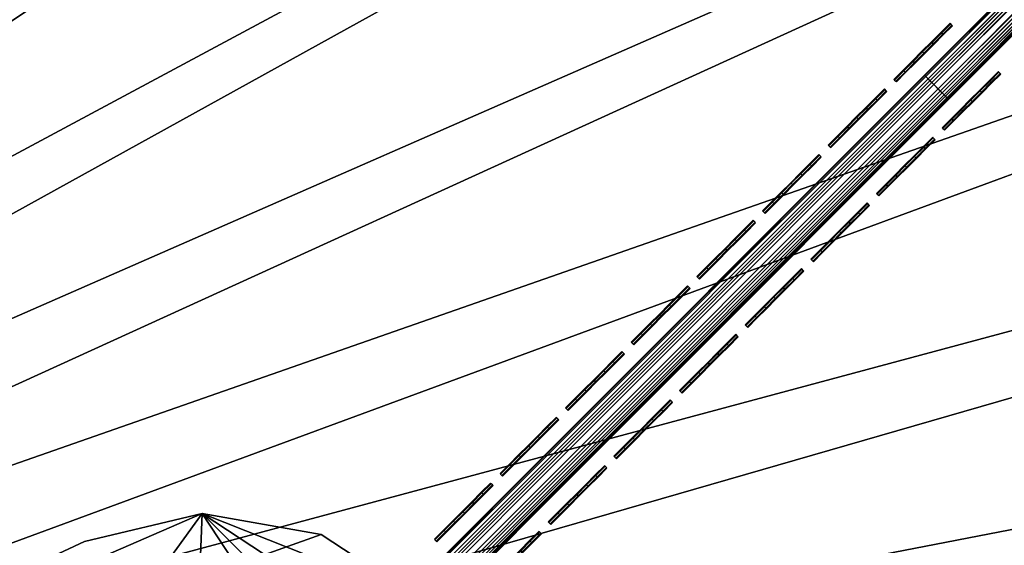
# Model space of a CAD drawing. Header units: inches. Extents: x 0 to 63.6, y -63.6 to 0.
# Tile 119 of 164: x 28.4 to 31.2, y -33.9 to -32.4. Entities that reach past the tile are written whole.
import ezdxf

# ---------------------------------------------------------------- set-up
doc = ezdxf.new("R2010")
doc.units = ezdxf.units.IN
doc.header["$LTSCALE"] = 0.03937
doc.header["$MEASUREMENT"] = 0
for name, color, linetype in [('A-FURN-3-ST', 151, 'Continuous'), ('A-FURN-3-ST-LGHW', 32, 'Continuous'), ('A-FURN-3-ST-SEAM', 250, 'Continuous'), ('A-FURN-3-STITCH', 15, 'Continuous')]:
    doc.layers.add(name, color=color, linetype=linetype)

msp = doc.modelspace()

# ---------------------------------------------------------------- meshes
at = {"layer": 'A-FURN-3-ST'}
mesh = msp.add_polyface(dxfattribs=at)
corners = [(26.0828, -6.7997, 18), (26.2013, -6.541, 17.9626), (24.048, -5.9093, 18), (24.1571, -5.6465, 17.9626), (21.9827, -5.0918, 18), (22.0825, -4.8253, 17.9626), (19.8898, -4.3481, 18), (26.5247, -5.8336, 17.1854), (25.9911, -5.5505, 16.9008), (24.4551, -4.9281, 17.1854), (24.4131, -5.0298, 17.4505), (26.4791, -5.9337, 17.4505), (24.3462, -5.1913, 17.6781), (26.4064, -6.0927, 17.6781), (24.2588, -5.4016, 17.8528), (26.3117, -6.2998, 17.8528), (23.9584, -4.683, 16.9008), (22.2552, -4.3636, 17.6781), (22.1754, -4.5769, 17.8528), (25.9947, -5.5425, 5.5004), (23.9617, -4.6749, 5.5004), (24.4582, -4.9202, 5.3089), (26.5281, -5.8259, 5.3089), (26.483, -5.9244, 5.1466), (24.4167, -5.0203, 5.1466), (22.1955, -4.5214, 5), (24.3544, -5.1701, 5.0381), (24.2809, -5.3469, 5), (26.4155, -6.0719, 5.0381), (34.1974, -10.5535, 5), (20.4667, -33.8661, 5), (19.0823, -32.9604, 5), (32.2906, -9.3725, 5), (17.6579, -32.119, 5), (30.3431, -8.26, 5), (16.1964, -31.3437, 5), (28.3573, -7.2174, 5), (26.3357, -6.2459, 5), (14.7011, -30.6362, 5), (13.1748, -29.9978, 5), (11.621, -29.43, 5), (20.0821, -3.7705, 5), (17.9433, -3.0951, 5), (10.0428, -28.9338, 5), (15.7819, -2.496, 5), (8.4436, -28.5105, 5), (13.6006, -1.9742, 5), (6.8266, -28.1608, 5), (11.4021, -1.5301, 5), (5.1954, -27.8855, 5), (9.1892, -1.1643, 5), (20.8057, -33.3711, 18), (33.8683, -11.0656, 18), (19.3981, -32.4502, 18), (31.98, -9.8961, 18), (17.9498, -31.5948, 18), (30.0514, -8.7943, 18), (16.4639, -30.8066, 18), (28.0848, -7.7618, 18), (14.9434, -30.0873, 18), (13.3916, -29.4383, 18), (11.8117, -28.8611, 18), (17.7718, -3.6792, 18), (10.207, -28.3567, 18), (15.6313, -3.0859, 18), (8.581, -27.9264, 18), (13.4712, -2.569, 18), (6.9369, -27.571, 18), (11.294, -2.1292, 18), (5.2783, -27.2912, 18), (9.1026, -1.7669, 18)]
mesh.append_faces([[corners[k] for k in face] for face in [(0, 1, 2), (2, 1, 3), (2, 3, 4), (4, 3, 5), (4, 5, 6), (7, 8, 9), (7, 9, 10, 11), (11, 10, 12, 13), (13, 12, 14, 15), (15, 14, 3, 1), (8, 16, 9), (12, 17, 18, 14), (14, 18, 5, 3), (8, 19, 16), (16, 19, 20), (19, 21, 20), (22, 23, 24, 21), (25, 26, 27), (27, 26, 28), (23, 28, 26, 24), (29, 30, 31), (32, 31, 33), (34, 33, 35), (34, 35, 36), (36, 35, 37), (37, 35, 38), (37, 38, 27), (27, 38, 39), (27, 39, 25), (25, 39, 40), (25, 40, 41), (41, 40, 42), (42, 40, 43), (42, 43, 44), (44, 43, 45), (44, 45, 46), (46, 45, 47), (46, 47, 48), (48, 47, 49), (48, 49, 50), (51, 52, 53), (53, 54, 55), (55, 56, 57), (57, 56, 58), (57, 58, 0), (57, 0, 59), (59, 0, 2), (59, 2, 60), (60, 2, 4), (60, 4, 61), (61, 4, 6), (61, 6, 62), (61, 62, 63), (63, 62, 64), (63, 64, 65), (65, 64, 66), (65, 66, 67), (67, 66, 68), (67, 68, 69), (69, 68, 70)]])
mesh = msp.add_polyface(dxfattribs=at)
corners = [(31.98, -9.8961, 18), (32.1254, -9.6514, 17.9626), (30.0514, -8.7943, 18), (30.1879, -8.5447, 17.9626), (28.0848, -7.7618, 18), (28.2124, -7.5074, 17.9626), (26.0828, -6.7997, 18), (26.2013, -6.541, 17.9626), (32.5225, -8.9827, 17.1854), (31.8918, -8.5688, 16.9008), (30.5609, -7.8622, 17.1854), (30.5083, -7.9587, 17.4505), (32.4664, -9.0773, 17.4505), (30.4244, -8.1122, 17.6781), (32.3771, -9.2276, 17.6781), (30.3152, -8.312, 17.8528), (32.2608, -9.4234, 17.8528), (29.9602, -7.4945, 16.9008), (28.5609, -6.8121, 17.1854), (28.5117, -6.9104, 17.4505), (28.4334, -7.0668, 17.6781), (28.3313, -7.2704, 17.8528), (27.9926, -6.4881, 16.9008), (26.5247, -5.8336, 17.1854), (26.4791, -5.9337, 17.4505), (26.4064, -6.0927, 17.6781), (26.3117, -6.2998, 17.8528), (25.9911, -5.5505, 16.9008), (33.7895, -9.702, 5.5004), (31.8962, -8.5612, 5.5004), (29.9644, -7.4868, 5.5004), (27.9964, -6.4802, 5.5004), (25.9947, -5.5425, 5.5004), (32.5267, -8.9753, 5.3089), (30.5649, -7.8547, 5.3089), (28.5645, -6.8044, 5.3089), (26.5281, -5.8259, 5.3089), (24.4582, -4.9202, 5.3089), (32.4714, -9.0685, 5.1466), (30.5129, -7.9498, 5.1466), (28.516, -6.9013, 5.1466), (26.483, -5.9244, 5.1466), (24.2809, -5.3469, 5), (26.4155, -6.0719, 5.0381), (26.3357, -6.2459, 5), (28.4432, -7.0463, 5.0381), (28.3573, -7.2174, 5), (30.435, -8.0921, 5.0381), (30.3431, -8.26, 5), (32.3885, -9.208, 5.0381), (32.2906, -9.3725, 5), (20.4667, -33.8661, 5), (36.0611, -11.8014, 5), (21.8081, -34.8342, 5), (37.8792, -13.1147, 5), (34.1974, -10.5535, 5), (19.0823, -32.9604, 5), (17.6579, -32.119, 5), (22.1697, -34.3554, 18), (37.5144, -13.6021, 18), (35.7139, -12.3014, 18), (20.8057, -33.3711, 18), (33.8683, -11.0656, 18), (19.3981, -32.4502, 18), (17.9498, -31.5948, 18)]
mesh.append_faces([[corners[k] for k in face] for face in [(0, 1, 2), (2, 1, 3), (2, 3, 4), (4, 3, 5), (4, 5, 6), (6, 5, 7), (8, 9, 10), (8, 10, 11, 12), (12, 11, 13, 14), (14, 13, 15, 16), (16, 15, 3, 1), (9, 17, 10), (10, 17, 18), (10, 18, 19, 11), (11, 19, 20, 13), (13, 20, 21, 15), (15, 21, 5, 3), (17, 22, 18), (18, 22, 23), (18, 23, 24, 19), (19, 24, 25, 20), (20, 25, 26, 21), (21, 26, 7, 5), (22, 27, 23), (9, 28, 29), (9, 29, 17), (17, 29, 30), (17, 30, 22), (22, 30, 31), (22, 31, 27), (27, 31, 32), (29, 33, 34), (29, 34, 30), (30, 34, 35), (30, 35, 31), (31, 35, 36), (31, 36, 32), (32, 36, 37), (33, 38, 39, 34), (34, 39, 40, 35), (35, 40, 41, 36), (42, 43, 44), (44, 43, 45), (44, 45, 46), (46, 45, 47), (46, 47, 48), (48, 47, 49), (48, 49, 50), (38, 49, 47, 39), (39, 47, 45, 40), (40, 45, 43, 41), (51, 52, 53), (53, 52, 54), (52, 51, 55), (55, 56, 50), (50, 57, 48), (58, 59, 60), (58, 60, 61), (61, 60, 62), (63, 62, 0), (64, 0, 2)]])
mesh = msp.add_polyface(dxfattribs=at)
corners = [(44.2215, -19.4181, 18), (44.4228, -19.2169, 17.9626), (42.6233, -17.8756, 18), (42.8172, -17.6674, 17.9626), (40.9713, -16.3909, 18), (41.1577, -16.1759, 17.9626), (39.2676, -14.9658, 18), (39.4463, -14.7443, 17.9626), (37.5144, -13.6021, 18), (44.6103, -19.0293, 17.8528), (42.998, -17.4733, 17.8528), (44.2112, -17.8656, 16.9008), (42.595, -16.358, 16.9008), (43.3473, -17.0981, 17.1854), (41.6671, -15.5881, 17.1854), (41.5951, -15.6713, 17.4505), (43.2723, -17.1787, 17.4505), (41.4806, -15.8034, 17.6781), (43.1532, -17.3066, 17.6781), (41.3314, -15.9755, 17.8528), (40.9275, -14.9075, 16.9008), (39.9344, -14.1387, 17.1854), (39.8654, -14.2244, 17.4505), (39.7557, -14.3605, 17.6781), (39.6127, -14.5378, 17.8528), (39.2107, -13.5157, 16.9008), (44.2173, -17.8593, 5.5004), (42.6009, -16.3515, 5.5004), (40.9332, -14.9007, 5.5004), (39.2161, -13.5088, 5.5004), (43.353, -17.0919, 5.3089), (41.6726, -15.5817, 5.3089), (39.9397, -14.1321, 5.3089), (43.2792, -17.1712, 5.1466), (41.6017, -15.6636, 5.1466), (39.8716, -14.2164, 5.1466), (37.8792, -13.1147, 5), (39.7698, -14.3428, 5.0381), (39.6496, -14.4918, 5), (41.4954, -15.7862, 5.0381), (41.37, -15.9308, 5), (43.1686, -17.29, 5.0381), (43.0381, -17.4301, 5), (44.7874, -18.8522, 5.0381), (23.1039, -35.8627, 5), (44.652, -18.9876, 5), (46.2095, -20.6015, 5), (21.8081, -34.8342, 5), (47.7088, -22.2696, 5), (49.1478, -23.99, 5), (50.5249, -25.7604, 5), (51.8382, -27.5785, 5), (23.4872, -35.4011, 18), (51.3382, -27.9257, 18), (50.0376, -26.1252, 18), (48.6738, -24.372, 18), (47.2487, -22.6683, 18), (45.764, -21.0163, 18), (22.1697, -34.3554, 18)]
mesh.append_faces([[corners[k] for k in face] for face in [(0, 1, 2), (2, 1, 3), (2, 3, 4), (4, 3, 5), (4, 5, 6), (6, 5, 7), (6, 7, 8), (9, 10, 3, 1), (11, 12, 13), (13, 12, 14), (13, 14, 15, 16), (16, 15, 17, 18), (18, 17, 19, 10), (10, 19, 5, 3), (12, 20, 14), (14, 20, 21), (14, 21, 22, 15), (15, 22, 23, 17), (17, 23, 24, 19), (19, 24, 7, 5), (20, 25, 21), (11, 26, 12), (12, 26, 27), (12, 27, 20), (20, 27, 28), (20, 28, 25), (25, 28, 29), (26, 30, 27), (27, 30, 31), (27, 31, 28), (28, 31, 32), (28, 32, 29), (30, 33, 34, 31), (31, 34, 35, 32), (36, 37, 38), (38, 37, 39), (38, 39, 40), (40, 39, 41), (40, 41, 42), (42, 41, 43), (33, 41, 39, 34), (34, 39, 37, 35), (44, 42, 45), (44, 45, 46), (47, 36, 38), (38, 40, 47), (47, 40, 42), (46, 48, 44), (44, 48, 49), (44, 49, 50), (50, 51, 44), (52, 53, 54), (54, 55, 52), (52, 55, 56), (52, 56, 57), (57, 0, 52), (52, 0, 2), (52, 2, 4), (4, 6, 52), (58, 6, 8)]])
mesh = msp.add_polyface(dxfattribs=at)
corners = [(21.8081, -34.8342, 5), (43.0381, -17.4301, 5), (23.1039, -35.8627, 5), (25.7704, -37.8692, 17.9625), (27.1336, -38.8842, 18), (25.9718, -37.6679, 18), (24.5636, -36.7163, 17.9625), (24.7554, -36.506, 18), (23.3052, -35.62, 17.9625), (23.4872, -35.4011, 18), (21.9979, -34.5823, 17.9625), (22.1697, -34.3554, 18), (20.6445, -33.6057, 17.9625), (20.8057, -33.3711, 18), (20.4942, -33.8243, 17.8526), (21.8377, -34.7939, 17.8526), (23.1355, -35.8239, 17.8526), (24.3847, -36.9123, 17.8526), (25.5828, -38.0568, 17.8526), (26.7273, -39.2549, 17.8526), (26.9233, -39.0761, 17.9625), (20.3651, -34.0121, 17.6778), (21.7002, -34.9755, 17.6778), (22.9898, -35.9991, 17.6778), (24.2312, -37.0806, 17.6778), (25.4218, -38.2179, 17.6778), (21.5284, -35.2025, 17.1847), (20.7101, -34.6472, 16.9), (22.0543, -35.6561, 16.9), (22.8078, -36.218, 17.1847), (23.3495, -36.7273, 16.9), (24.0393, -37.2909, 17.1847), (24.5927, -37.8584, 16.9), (25.2204, -38.4192, 17.1847), (25.7812, -39.0469, 16.9), (25.2981, -38.3415, 17.45), (24.1134, -37.2098, 17.45), (22.878, -36.1335, 17.45), (21.5947, -35.1149, 17.45), (24.5927, -37.8584, 5.5), (23.3495, -36.7273, 5.5), (22.0543, -35.6561, 5.5), (20.7101, -34.6472, 5.5), (25.5475, -38.0921, 5), (26.5488, -39.4173, 5.0381), (25.4122, -38.2274, 5.0381), (24.3512, -36.9494, 5), (24.2223, -37.0908, 5.0381), (22.9815, -36.0098, 5.0381), (21.6926, -34.9867, 5.0381), (20.4667, -33.8661, 5), (21.5293, -35.2025, 5.3087), (22.8085, -36.2178, 5.3087), (24.0399, -37.2907, 5.3087), (25.2209, -38.4188, 5.3087), (25.7812, -39.0469, 5.5), (25.2975, -38.3421, 5.1464), (24.1129, -37.2106, 5.1464), (22.8778, -36.1345, 5.1464), (21.5947, -35.1161, 5.1464), (39.2676, -14.9658, 18)]
mesh.append_faces([[corners[k] for k in face] for face in [(0, 1, 2), (3, 4, 5), (3, 5, 6), (6, 5, 7), (6, 7, 8), (8, 7, 9), (8, 9, 10), (10, 9, 11), (10, 11, 12), (12, 11, 13), (12, 14, 15, 10), (10, 15, 16, 8), (8, 16, 17, 6), (6, 17, 18, 3), (3, 18, 19, 20), (14, 21, 22, 15), (15, 22, 23, 16), (16, 23, 24, 17), (17, 24, 25, 18), (26, 27, 28), (26, 28, 29), (29, 28, 30), (29, 30, 31), (31, 30, 32), (31, 32, 33), (33, 32, 34), (35, 25, 24, 36), (36, 24, 23, 37), (37, 23, 22, 38), (33, 35, 36, 31), (31, 36, 37, 29), (29, 37, 38, 26), (39, 34, 32), (39, 32, 40), (40, 32, 30), (40, 30, 41), (41, 30, 28), (41, 28, 42), (42, 28, 27), (43, 44, 45), (43, 45, 46), (46, 45, 47), (46, 47, 2), (2, 47, 48), (2, 48, 0), (0, 48, 49), (0, 49, 50), (42, 51, 41), (41, 51, 52), (41, 52, 40), (40, 52, 53), (40, 53, 39), (39, 53, 54), (39, 54, 55), (56, 54, 53, 57), (57, 53, 52, 58), (58, 52, 51, 59), (45, 56, 57, 47), (47, 57, 58, 48), (48, 58, 59, 49), (9, 60, 11)]])
mesh = msp.add_polyface(dxfattribs=at)
corners = [(62.1095, -52.2375, 5), (34.2097, -52.0186, 5), (33.6418, -50.4648, 5), (61.6654, -50.039, 5), (33.0034, -48.9386, 5), (61.1436, -47.8577, 5), (32.2959, -47.4432, 5), (31.5206, -45.9817, 5), (60.5445, -45.6963, 5), (30.6792, -44.5573, 5), (59.8691, -43.5576, 5), (29.7736, -43.173, 5), (28.8054, -41.8315, 5), (59.1182, -41.4441, 5), (27.7769, -40.5357, 5), (58.2927, -39.3587, 5), (26.6902, -39.2884, 5), (25.5475, -38.0921, 5), (57.3937, -37.3039, 5), (24.3512, -36.9494, 5), (23.1039, -35.8627, 5), (51.8382, -27.5785, 5), (53.0861, -29.4422, 5), (54.2671, -31.349, 5), (34.509, -51.9195, 17.9625), (34.7786, -51.8279, 18), (33.9362, -50.3518, 17.9625), (34.2013, -50.248, 18), (33.2923, -48.812, 17.9625), (33.5523, -48.6962, 18), (32.5785, -47.3033, 17.9625), (32.833, -47.1757, 18), (32.3413, -47.4223, 17.8526), (33.0499, -48.92, 17.8526), (33.6892, -50.4485, 17.8526), (34.2578, -52.0048, 17.8526), (32.8418, -49.0127, 17.6778), (33.477, -50.5316, 17.6778), (34.0421, -52.078, 17.6778), (32.5817, -49.1285, 17.1847), (33.0296, -50.2788, 16.9), (33.2119, -50.6354, 17.1847), (33.623, -51.8513, 16.9), (33.7725, -52.1696, 17.1847), (33.8765, -52.1343, 17.45), (33.3143, -50.5953, 17.45), (32.6821, -49.0838, 17.45), (33.623, -51.8513, 5.5), (33.0296, -50.2788, 5.5), (32.3628, -48.736, 5.5), (34.0285, -52.0801, 5.0381), (33.4637, -50.5345, 5.0381), (32.8287, -49.0164, 5.0381), (32.5815, -49.1265, 5.3087), (33.2117, -50.6332, 5.3087), (33.7723, -52.1672, 5.3087), (33.8749, -52.1323, 5.1464), (33.3126, -50.5937, 5.1464), (32.6805, -49.0824, 5.1464), (61.0706, -50.1684, 18), (60.5537, -48.0083, 18), (59.9604, -45.8678, 18), (32.0448, -45.6898, 18), (31.1894, -44.2415, 18), (59.2915, -43.7498, 18), (30.2686, -42.8339, 18), (58.5478, -41.6569, 18), (29.2843, -41.4699, 18), (28.2385, -40.1524, 18), (57.7303, -39.5916, 18), (27.1336, -38.8842, 18), (25.9718, -37.6679, 18), (56.8399, -37.5568, 18), (24.7554, -36.506, 18), (55.8778, -35.5548, 18), (23.4872, -35.4011, 18), (53.7435, -31.6596, 18), (52.574, -29.7713, 18), (51.3382, -27.9257, 18)]
mesh.append_faces([[corners[k] for k in face] for face in [(0, 1, 2), (3, 2, 4), (5, 4, 6), (5, 6, 7), (8, 7, 9), (10, 9, 11), (10, 11, 12), (13, 12, 14), (15, 14, 16), (15, 16, 17), (18, 17, 19), (18, 19, 20), (20, 21, 22), (20, 22, 23), (24, 25, 26), (26, 25, 27), (26, 27, 28), (28, 27, 29), (28, 29, 30), (30, 29, 31), (30, 32, 33, 28), (28, 33, 34, 26), (26, 34, 35, 24), (33, 36, 37, 34), (34, 37, 38, 35), (39, 40, 41), (41, 40, 42), (41, 42, 43), (44, 38, 37, 45), (45, 37, 36, 46), (43, 44, 45, 41), (41, 45, 46, 39), (47, 42, 48), (48, 42, 40), (48, 40, 49), (1, 50, 2), (2, 50, 51), (2, 51, 4), (4, 51, 52), (4, 52, 6), (48, 53, 54), (48, 54, 47), (47, 54, 55), (56, 55, 54, 57), (57, 54, 53, 58), (50, 56, 57, 51), (51, 57, 58, 52), (27, 59, 29), (29, 60, 31), (31, 61, 62), (62, 61, 63), (63, 64, 65), (65, 66, 67), (67, 66, 68), (68, 69, 70), (70, 69, 71), (71, 72, 73), (73, 74, 75), (76, 77, 75), (75, 77, 78)]])
mesh = msp.add_polyface(dxfattribs=at)
corners = [(56.8399, -37.5568, 18), (57.0986, -37.4383, 17.9626), (56.1322, -35.4272, 17.9626), (55.8778, -35.5548, 18), (55.0949, -33.4517, 17.9626), (54.8453, -33.5882, 18), (53.9882, -31.5142, 17.9626), (53.7435, -31.6596, 18), (52.8133, -29.6173, 17.9626), (57.5469, -37.2332, 17.6781), (56.5729, -35.2062, 17.6781), (56.3692, -35.3083, 17.8528), (57.3398, -37.328, 17.8528), (57.1516, -35.647, 16.9008), (56.1451, -33.6794, 16.9008), (56.8275, -35.0788, 17.1854), (55.7774, -33.0787, 17.1854), (55.6809, -33.1313, 17.4505), (56.7292, -35.1279, 17.4505), (55.5274, -33.2152, 17.6781), (55.3276, -33.3244, 17.8528), (55.0709, -31.7478, 16.9008), (54.6569, -31.1171, 17.1854), (54.5623, -31.1732, 17.4505), (54.412, -31.2625, 17.6781), (54.2162, -31.3788, 17.8528), (53.9302, -29.8548, 16.9008), (57.1594, -35.6432, 5.5004), (56.1528, -33.6752, 5.5004), (55.0784, -31.7434, 5.5004), (53.9377, -29.8501, 5.5004), (56.8352, -35.0751, 5.3089), (55.7849, -33.0747, 5.3089), (54.6643, -31.1129, 5.3089), (56.7383, -35.1236, 5.1466), (55.6899, -33.1267, 5.1466), (54.5711, -31.1682, 5.1466), (54.2671, -31.349, 5), (54.4316, -31.2511, 5.0381), (55.3796, -33.2965, 5), (55.5475, -33.2046, 5.0381), (56.4222, -35.2823, 5), (56.5933, -35.1964, 5.0381), (57.3937, -37.3039, 5), (62.1095, -52.2375, 5), (33.6418, -50.4648, 5), (61.6654, -50.039, 5), (33.0034, -48.9386, 5), (61.1436, -47.8577, 5), (31.5206, -45.9817, 5), (60.5445, -45.6963, 5), (30.6792, -44.5573, 5), (59.8691, -43.5576, 5), (28.8054, -41.8315, 5), (59.1182, -41.4441, 5), (27.7769, -40.5357, 5), (58.2927, -39.3587, 5), (25.5475, -38.0921, 5), (23.1039, -35.8627, 5), (34.7786, -51.8279, 18), (61.5104, -52.3456, 18), (34.2013, -50.248, 18), (61.0706, -50.1684, 18), (33.5523, -48.6962, 18), (60.5537, -48.0083, 18), (32.833, -47.1757, 18), (59.9604, -45.8678, 18), (31.1894, -44.2415, 18), (59.2915, -43.7498, 18), (30.2686, -42.8339, 18), (58.5478, -41.6569, 18), (28.2385, -40.1524, 18), (57.7303, -39.5916, 18), (25.9718, -37.6679, 18), (24.7554, -36.506, 18), (23.4872, -35.4011, 18)]
mesh.append_faces([[corners[k] for k in face] for face in [(0, 1, 2), (0, 2, 3), (3, 2, 4), (3, 4, 5), (5, 4, 6), (5, 6, 7), (7, 6, 8), (9, 10, 11, 12), (12, 11, 2, 1), (13, 14, 15), (15, 14, 16), (15, 16, 17, 18), (18, 17, 19, 10), (10, 19, 20, 11), (11, 20, 4, 2), (14, 21, 16), (16, 21, 22), (16, 22, 23, 17), (17, 23, 24, 19), (19, 24, 25, 20), (20, 25, 6, 4), (21, 26, 22), (13, 27, 28), (13, 28, 14), (14, 28, 29), (14, 29, 21), (21, 29, 30), (27, 31, 28), (28, 31, 32), (28, 32, 29), (29, 32, 33), (31, 34, 35, 32), (32, 35, 36, 33), (37, 38, 39), (39, 38, 40), (39, 40, 41), (41, 40, 42), (41, 42, 43), (34, 42, 40, 35), (35, 40, 38, 36), (44, 45, 46), (46, 47, 48), (48, 49, 50), (50, 51, 52), (52, 53, 54), (54, 55, 56), (56, 57, 43), (37, 39, 58), (58, 39, 41), (58, 41, 43), (59, 60, 61), (61, 60, 62), (63, 62, 64), (65, 64, 66), (67, 66, 68), (69, 68, 70), (71, 70, 72), (73, 72, 0), (74, 0, 3), (75, 3, 5), (75, 5, 7)]])
at = {"layer": 'A-FURN-3-ST-LGHW'}
mesh = msp.add_polyface(dxfattribs=at)
corners = [(26.5058, -34.8839, 5.0066), (28.8849, -33.8516, 5.0066), (28.5409, -33.9333, 5.0066), (29.2332, -33.9127, 5.0066), (29.5288, -34.1069, 5.0066), (29.7233, -34.4022, 5.0066), (29.7849, -34.7504, 5.0066), (29.7037, -35.0947, 5.0066), (28.7557, -37.1309, 5.0066), (26.5072, -37.1324, 5.0066), (28.5409, -33.9333, 4.7568), (28.8849, -33.8516, 4.7568), (29.2332, -33.9127, 4.7568), (29.5288, -34.1069, 4.7568), (29.7233, -34.4022, 4.7568), (29.7849, -34.7504, 4.7568), (29.7037, -35.0947, 4.7568), (26.5058, -34.8839, 4.7568), (26.5072, -37.1324, 4.7568), (28.7557, -37.1309, 4.7568)]
mesh.append_faces([[corners[k] for k in face] for face in [(1, 10, 2), (1, 11, 10), (3, 11, 1), (3, 12, 11), (4, 12, 3), (4, 13, 12), (5, 13, 4), (5, 14, 13), (6, 14, 5), (6, 15, 14), (16, 6, 7), (16, 15, 6), (19, 7, 8), (19, 16, 7), (0, 10, 17), (0, 2, 10)]])
mesh.append_faces([[corners[k] for k in face] for face in [(0, 1, 2), (11, 17, 10), (18, 8, 9), (17, 9, 0)]], dxfattribs={"vtx0": -1})
mesh.append_faces([[corners[k] for k in face] for face in [(0, 3, 1), (0, 4, 3), (0, 5, 4), (0, 6, 5), (0, 7, 6), (0, 8, 7), (11, 18, 17), (11, 19, 18), (11, 16, 19), (11, 15, 16), (11, 14, 15), (11, 13, 14)]], dxfattribs={"vtx0": -1, "vtx2": -1})
mesh.append_faces([[corners[k] for k in face] for face in [(0, 9, 8), (11, 12, 13), (18, 19, 8), (17, 18, 9)]], dxfattribs={"vtx2": -1})
at = {"layer": 'A-FURN-3-ST-SEAM'}
mesh = msp.add_polyface(dxfattribs=at)
corners = [(35.1344, -28.5759, 18), (35.1318, -28.5732, 18.0191), (31.0688, -32.6415, 18), (31.0638, -32.6365, 18.0255), (28.5408, -35.1695, 18), (31.0196, -32.5923, 18.0459), (31.0444, -32.6171, 18.0472), (35.0991, -28.5405, 18.05), (35.1126, -28.5541, 18.0462), (31.0555, -32.6283, 18.039), (35.1241, -28.5655, 18.0354), (35.0856, -28.527, 18.0462), (31.009, -32.5818, 18.0362), (30.9983, -32.571, 18.0045), (31.0017, -32.5744, 18.0217), (35.0664, -28.5079, 18.0192), (35.0741, -28.5155, 18.0354), (35.0637, -28.5052, 18), (30.9994, -32.5721, 17.9868), (31.05, -32.6227, 17.9563), (31.0381, -32.6109, 17.9505), (35.1126, -28.554, 17.9538), (35.0991, -28.5405, 17.95), (31.0256, -32.5984, 17.9515), (35.0855, -28.527, 17.9538), (31.0142, -32.587, 17.9588), (35.0741, -28.5155, 17.9647), (35.0664, -28.5078, 17.9809), (35.1241, -28.5655, 17.9646), (31.0597, -32.6325, 17.9675), (28.5383, -35.1671, 17.9826), (31.0663, -32.6391, 17.9826), (35.1318, -28.5732, 17.9809), (28.5317, -35.1605, 17.9675)]
mesh.append_faces([[corners[k] for k in face] for face in [(0, 1, 2), (2, 1, 3), (2, 3, 4), (5, 6, 7), (7, 6, 8), (8, 6, 9), (8, 9, 10), (10, 9, 3), (10, 3, 1), (7, 11, 5), (5, 11, 12), (13, 14, 15), (15, 14, 16), (16, 14, 12), (16, 12, 11), (15, 17, 13), (13, 17, 18), (19, 20, 21), (21, 20, 22), (22, 20, 23), (22, 23, 24), (24, 23, 25), (24, 25, 26), (26, 25, 18), (26, 18, 27), (27, 18, 17), (21, 28, 19), (19, 28, 29), (2, 30, 31), (2, 31, 0), (0, 31, 32), (32, 31, 29), (32, 29, 28), (33, 29, 31, 30)]])
mesh = msp.add_polyface(dxfattribs=at)
corners = [(28.5408, -35.1695, 18), (31.0638, -32.6365, 18.0255), (28.5358, -35.1646, 18.0255), (26.0128, -37.6976, 18), (26.0078, -37.6926, 18.0255), (25.9636, -37.6484, 18.0459), (25.9884, -37.6732, 18.0472), (28.5164, -35.1451, 18.0472), (28.4916, -35.1203, 18.0459), (31.0444, -32.6171, 18.0472), (31.0196, -32.5923, 18.0459), (31.009, -32.5818, 18.0362), (28.481, -35.1098, 18.0362), (25.953, -37.6378, 18.0362), (25.7913, -37.778, 17.9835), (25.7924, -37.7838, 18.0003), (25.9457, -37.6305, 18.0217), (25.9422, -37.627, 18.0045), (28.4737, -35.1025, 18.0217), (28.4702, -35.099, 18.0045), (31.0017, -32.5744, 18.0217), (30.9983, -32.571, 18.0045), (30.9994, -32.5721, 17.9868), (28.4714, -35.1001, 17.9868), (25.9434, -37.6282, 17.9868), (25.7948, -37.7767, 17.9661), (25.994, -37.6787, 17.9563), (25.9821, -37.6669, 17.9505), (28.5101, -35.1389, 17.9505), (28.522, -35.1507, 17.9563), (31.0381, -32.6109, 17.9505), (31.05, -32.6227, 17.9563), (31.0597, -32.6325, 17.9675), (28.5317, -35.1605, 17.9675), (26.0037, -37.6885, 17.9675), (26.0103, -37.6951, 17.9826), (28.5383, -35.1671, 17.9826), (31.0688, -32.6415, 18), (31.0256, -32.5984, 17.9515), (28.4976, -35.1264, 17.9515), (25.9696, -37.6544, 17.9515), (31.0142, -32.587, 17.9588), (28.4862, -35.115, 17.9588), (31.0555, -32.6283, 18.039), (28.5275, -35.1563, 18.039), (25.9582, -37.643, 17.9588), (25.9995, -37.6843, 18.039)]
mesh.append_faces([[corners[k] for k in face] for face in [(0, 1, 2), (0, 2, 3), (3, 2, 4), (5, 6, 7, 8), (8, 7, 9, 10), (10, 11, 12, 8), (8, 12, 13, 5), (14, 15, 16, 17), (17, 16, 18, 19), (19, 18, 20, 21), (21, 22, 23, 19), (19, 23, 24, 17), (17, 24, 25, 14), (26, 27, 28, 29), (29, 28, 30, 31), (31, 32, 33, 29), (29, 33, 34, 26), (3, 35, 0), (0, 35, 36), (0, 36, 37), (38, 30, 28, 39), (39, 28, 27, 40), (23, 22, 41, 42), (42, 41, 38, 39), (12, 11, 20, 18), (2, 1, 43, 44), (44, 43, 9, 7), (35, 34, 33, 36), (40, 45, 42, 39), (45, 24, 23, 42), (16, 13, 12, 18), (6, 46, 44, 7), (46, 4, 2, 44)]])
at = {"layer": 'A-FURN-3-STITCH'}
mesh = msp.add_polymesh((7, 4), dxfattribs=at)
for k, corner in enumerate([(30.9086, -32.5831, 18.0001), (30.9104, -32.5849, 18), (30.9141, -32.5886, 18), (30.9159, -32.5905, 18.0001), (30.9357, -32.556, 18.0077), (30.9375, -32.5578, 18.0122), (30.9412, -32.5615, 18.0122), (30.943, -32.5633, 18.0077), (30.9631, -32.5285, 18.0123), (30.965, -32.5304, 18.0168), (30.9687, -32.534, 18.0168), (30.9705, -32.5359, 18.0123), (30.9908, -32.5009, 18.0138), (30.9926, -32.5027, 18.0183), (30.9963, -32.5064, 18.0183), (30.9981, -32.5083, 18.0138), (31.0184, -32.4733, 18.0123), (31.0202, -32.4751, 18.0168), (31.0239, -32.4788, 18.0168), (31.0258, -32.4806, 18.0123), (31.0458, -32.4458, 18.0077), (31.0477, -32.4477, 18.0122), (31.0514, -32.4513, 18.0122), (31.0532, -32.4532, 18.0077), (31.073, -32.4187, 18.0001), (31.0748, -32.4205, 18.0001), (31.0785, -32.4242, 18.0001), (31.0803, -32.4261, 18.0001)]):
    mesh.set_mesh_vertex(divmod(k, 4), corner)
mesh = msp.add_polymesh((7, 4), dxfattribs=at)
for k, corner in enumerate([(31.0498, -32.7243, 18.0001), (31.0516, -32.7261, 18), (31.0553, -32.7298, 18), (31.0571, -32.7317, 18.0001), (31.0769, -32.6972, 18.0077), (31.0787, -32.699, 18.0122), (31.0824, -32.7027, 18.0122), (31.0842, -32.7045, 18.0077), (31.1043, -32.6697, 18.0123), (31.1062, -32.6716, 18.0168), (31.1098, -32.6752, 18.0168), (31.1117, -32.6771, 18.0123), (31.132, -32.6421, 18.0138), (31.1338, -32.6439, 18.0183), (31.1375, -32.6476, 18.0183), (31.1393, -32.6495, 18.0138), (31.1596, -32.6145, 18.0123), (31.1614, -32.6163, 18.0168), (31.1651, -32.62, 18.0168), (31.1669, -32.6218, 18.0123), (31.187, -32.587, 18.0077), (31.1889, -32.5888, 18.0122), (31.1926, -32.5925, 18.0122), (31.1944, -32.5944, 18.0077), (31.2142, -32.5599, 18.0001), (31.216, -32.5617, 18.0001), (31.2197, -32.5654, 18.0001), (31.2215, -32.5673, 18.0001)]):
    mesh.set_mesh_vertex(divmod(k, 4), corner)
mesh = msp.add_polymesh((7, 4), dxfattribs=at)
for k, corner in enumerate([(30.7166, -32.7751, 18.0001), (30.7184, -32.7769, 18), (30.7221, -32.7806, 18), (30.7239, -32.7825, 18.0001), (30.7437, -32.748, 18.0077), (30.7455, -32.7498, 18.0122), (30.7492, -32.7535, 18.0122), (30.751, -32.7553, 18.0077), (30.7711, -32.7205, 18.0123), (30.773, -32.7224, 18.0168), (30.7767, -32.726, 18.0168), (30.7785, -32.7279, 18.0123), (30.7988, -32.6929, 18.0138), (30.8006, -32.6947, 18.0183), (30.8043, -32.6984, 18.0183), (30.8061, -32.7003, 18.0138), (30.8264, -32.6653, 18.0123), (30.8282, -32.6671, 18.0168), (30.8319, -32.6708, 18.0168), (30.8338, -32.6726, 18.0123), (30.8538, -32.6378, 18.0077), (30.8557, -32.6397, 18.0122), (30.8594, -32.6433, 18.0122), (30.8612, -32.6452, 18.0077), (30.881, -32.6107, 18.0001), (30.8828, -32.6125, 18.0001), (30.8865, -32.6162, 18.0001), (30.8883, -32.6181, 18.0001)]):
    mesh.set_mesh_vertex(divmod(k, 4), corner)
mesh = msp.add_polymesh((7, 4), dxfattribs=at)
for k, corner in enumerate([(30.8578, -32.9163, 18.0001), (30.8596, -32.9181, 18), (30.8633, -32.9218, 18), (30.8651, -32.9237, 18.0001), (30.8849, -32.8892, 18.0077), (30.8867, -32.891, 18.0122), (30.8904, -32.8947, 18.0122), (30.8922, -32.8965, 18.0077), (30.9123, -32.8617, 18.0123), (30.9142, -32.8636, 18.0168), (30.9178, -32.8672, 18.0168), (30.9197, -32.8691, 18.0123), (30.94, -32.8341, 18.0138), (30.9418, -32.8359, 18.0183), (30.9455, -32.8396, 18.0183), (30.9473, -32.8415, 18.0138), (30.9676, -32.8065, 18.0123), (30.9694, -32.8083, 18.0168), (30.9731, -32.812, 18.0168), (30.9749, -32.8138, 18.0123), (30.995, -32.779, 18.0077), (30.9969, -32.7808, 18.0122), (31.0006, -32.7845, 18.0122), (31.0024, -32.7864, 18.0077), (31.0222, -32.7519, 18.0001), (31.024, -32.7537, 18.0001), (31.0277, -32.7574, 18.0001), (31.0295, -32.7593, 18.0001)]):
    mesh.set_mesh_vertex(divmod(k, 4), corner)
mesh = msp.add_polymesh((7, 4), dxfattribs=at)
for k, corner in enumerate([(30.5246, -32.9671, 18.0001), (30.5264, -32.9689, 18), (30.5301, -32.9726, 18), (30.5319, -32.9745, 18.0001), (30.5517, -32.94, 18.0077), (30.5535, -32.9418, 18.0122), (30.5572, -32.9455, 18.0122), (30.559, -32.9473, 18.0077), (30.5791, -32.9125, 18.0123), (30.581, -32.9144, 18.0168), (30.5847, -32.918, 18.0168), (30.5865, -32.9199, 18.0123), (30.6068, -32.8849, 18.0138), (30.6086, -32.8867, 18.0183), (30.6123, -32.8904, 18.0183), (30.6141, -32.8923, 18.0138), (30.6344, -32.8573, 18.0123), (30.6362, -32.8591, 18.0168), (30.6399, -32.8628, 18.0168), (30.6418, -32.8646, 18.0123), (30.6618, -32.8298, 18.0077), (30.6637, -32.8317, 18.0122), (30.6674, -32.8353, 18.0122), (30.6692, -32.8372, 18.0077), (30.689, -32.8027, 18.0001), (30.6908, -32.8045, 18.0001), (30.6945, -32.8082, 18.0001), (30.6963, -32.8101, 18.0001)]):
    mesh.set_mesh_vertex(divmod(k, 4), corner)
mesh = msp.add_polymesh((7, 4), dxfattribs=at)
for k, corner in enumerate([(30.6657, -33.1083, 18.0001), (30.6676, -33.1101, 18), (30.6713, -33.1138, 18), (30.6731, -33.1157, 18.0001), (30.6929, -33.0812, 18.0077), (30.6947, -33.083, 18.0122), (30.6984, -33.0867, 18.0122), (30.7002, -33.0885, 18.0077), (30.7203, -33.0537, 18.0123), (30.7222, -33.0556, 18.0168), (30.7258, -33.0592, 18.0168), (30.7277, -33.0611, 18.0123), (30.748, -33.0261, 18.0138), (30.7498, -33.0279, 18.0183), (30.7535, -33.0316, 18.0183), (30.7553, -33.0335, 18.0138), (30.7756, -32.9985, 18.0123), (30.7774, -33.0003, 18.0168), (30.7811, -33.004, 18.0168), (30.7829, -33.0058, 18.0123), (30.803, -32.971, 18.0077), (30.8049, -32.9728, 18.0122), (30.8086, -32.9765, 18.0122), (30.8104, -32.9784, 18.0077), (30.8302, -32.9439, 18.0001), (30.832, -32.9457, 18.0001), (30.8357, -32.9494, 18.0001), (30.8375, -32.9513, 18.0001)]):
    mesh.set_mesh_vertex(divmod(k, 4), corner)
mesh = msp.add_polymesh((7, 4), dxfattribs=at)
for k, corner in enumerate([(30.3326, -33.1591, 18.0001), (30.3344, -33.1609, 18), (30.3381, -33.1646, 18), (30.3399, -33.1665, 18.0001), (30.3597, -33.132, 18.0077), (30.3615, -33.1338, 18.0122), (30.3652, -33.1375, 18.0122), (30.367, -33.1393, 18.0077), (30.3871, -33.1045, 18.0123), (30.389, -33.1064, 18.0168), (30.3927, -33.1101, 18.0168), (30.3945, -33.1119, 18.0123), (30.4148, -33.0769, 18.0138), (30.4166, -33.0787, 18.0183), (30.4203, -33.0824, 18.0183), (30.4221, -33.0843, 18.0138), (30.4424, -33.0493, 18.0123), (30.4442, -33.0511, 18.0168), (30.4479, -33.0548, 18.0168), (30.4498, -33.0566, 18.0123), (30.4698, -33.0218, 18.0077), (30.4717, -33.0237, 18.0122), (30.4754, -33.0273, 18.0122), (30.4772, -33.0292, 18.0077), (30.497, -32.9947, 18.0001), (30.4988, -32.9965, 18.0001), (30.5025, -33.0002, 18.0001), (30.5043, -33.0021, 18.0001)]):
    mesh.set_mesh_vertex(divmod(k, 4), corner)
mesh = msp.add_polymesh((7, 4), dxfattribs=at)
for k, corner in enumerate([(30.4737, -33.3003, 18.0001), (30.4756, -33.3021, 18), (30.4793, -33.3058, 18), (30.4811, -33.3077, 18.0001), (30.5009, -33.2732, 18.0077), (30.5027, -33.275, 18.0122), (30.5064, -33.2787, 18.0122), (30.5082, -33.2805, 18.0077), (30.5283, -33.2457, 18.0123), (30.5302, -33.2476, 18.0168), (30.5338, -33.2512, 18.0168), (30.5357, -33.2531, 18.0123), (30.556, -33.2181, 18.0138), (30.5578, -33.2199, 18.0183), (30.5615, -33.2236, 18.0183), (30.5633, -33.2255, 18.0138), (30.5836, -33.1905, 18.0123), (30.5854, -33.1923, 18.0168), (30.5891, -33.196, 18.0168), (30.5909, -33.1978, 18.0123), (30.611, -33.163, 18.0077), (30.6129, -33.1648, 18.0122), (30.6166, -33.1685, 18.0122), (30.6184, -33.1704, 18.0077), (30.6382, -33.1359, 18.0001), (30.64, -33.1377, 18.0001), (30.6437, -33.1414, 18.0001), (30.6455, -33.1433, 18.0001)]):
    mesh.set_mesh_vertex(divmod(k, 4), corner)
mesh = msp.add_polymesh((7, 4), dxfattribs=at)
for k, corner in enumerate([(30.1406, -33.3511, 18.0001), (30.1424, -33.3529, 18), (30.1461, -33.3566, 18), (30.1479, -33.3585, 18.0001), (30.1677, -33.324, 18.0077), (30.1695, -33.3258, 18.0122), (30.1732, -33.3295, 18.0122), (30.175, -33.3313, 18.0077), (30.1951, -33.2965, 18.0123), (30.197, -33.2984, 18.0168), (30.2007, -33.3021, 18.0168), (30.2025, -33.3039, 18.0123), (30.2228, -33.2689, 18.0138), (30.2246, -33.2707, 18.0183), (30.2283, -33.2744, 18.0183), (30.2301, -33.2763, 18.0138), (30.2504, -33.2413, 18.0123), (30.2522, -33.2431, 18.0168), (30.2559, -33.2468, 18.0168), (30.2578, -33.2486, 18.0123), (30.2778, -33.2138, 18.0077), (30.2797, -33.2157, 18.0122), (30.2834, -33.2193, 18.0122), (30.2852, -33.2212, 18.0077), (30.305, -33.1867, 18.0001), (30.3068, -33.1885, 18.0001), (30.3105, -33.1922, 18.0001), (30.3123, -33.1941, 18.0001)]):
    mesh.set_mesh_vertex(divmod(k, 4), corner)
mesh = msp.add_polymesh((7, 4), dxfattribs=at)
for k, corner in enumerate([(30.2817, -33.4923, 18.0001), (30.2836, -33.4941, 18), (30.2873, -33.4978, 18), (30.2891, -33.4997, 18.0001), (30.3089, -33.4652, 18.0077), (30.3107, -33.467, 18.0122), (30.3144, -33.4707, 18.0122), (30.3162, -33.4725, 18.0077), (30.3363, -33.4377, 18.0123), (30.3382, -33.4396, 18.0168), (30.3418, -33.4432, 18.0168), (30.3437, -33.4451, 18.0123), (30.364, -33.4101, 18.0138), (30.3658, -33.4119, 18.0183), (30.3695, -33.4156, 18.0183), (30.3713, -33.4175, 18.0138), (30.3916, -33.3825, 18.0123), (30.3934, -33.3843, 18.0168), (30.3971, -33.388, 18.0168), (30.3989, -33.3898, 18.0123), (30.419, -33.355, 18.0077), (30.4209, -33.3568, 18.0122), (30.4246, -33.3605, 18.0122), (30.4264, -33.3624, 18.0077), (30.4462, -33.3279, 18.0001), (30.448, -33.3297, 18.0001), (30.4517, -33.3334, 18.0001), (30.4535, -33.3353, 18.0001)]):
    mesh.set_mesh_vertex(divmod(k, 4), corner)
mesh = msp.add_polymesh((7, 4), dxfattribs=at)
for k, corner in enumerate([(29.9486, -33.5431, 18.0001), (29.9504, -33.5449, 18), (29.9541, -33.5486, 18), (29.9559, -33.5505, 18.0001), (29.9757, -33.516, 18.0077), (29.9775, -33.5178, 18.0122), (29.9812, -33.5215, 18.0122), (29.983, -33.5233, 18.0077), (30.0031, -33.4885, 18.0123), (30.005, -33.4904, 18.0168), (30.0087, -33.4941, 18.0168), (30.0105, -33.4959, 18.0123), (30.0308, -33.4609, 18.0138), (30.0326, -33.4627, 18.0183), (30.0363, -33.4664, 18.0183), (30.0381, -33.4683, 18.0138), (30.0584, -33.4333, 18.0123), (30.0602, -33.4351, 18.0168), (30.0639, -33.4388, 18.0168), (30.0657, -33.4406, 18.0123), (30.0858, -33.4058, 18.0077), (30.0877, -33.4077, 18.0122), (30.0914, -33.4113, 18.0122), (30.0932, -33.4132, 18.0077), (30.113, -33.3787, 18.0001), (30.1148, -33.3805, 18.0001), (30.1185, -33.3842, 18.0001), (30.1203, -33.3861, 18.0001)]):
    mesh.set_mesh_vertex(divmod(k, 4), corner)
mesh = msp.add_polymesh((7, 4), dxfattribs=at)
for k, corner in enumerate([(30.0897, -33.6843, 18.0001), (30.0916, -33.6861, 18), (30.0953, -33.6898, 18), (30.0971, -33.6917, 18.0001), (30.1169, -33.6572, 18.0077), (30.1187, -33.659, 18.0122), (30.1224, -33.6627, 18.0122), (30.1242, -33.6645, 18.0077), (30.1443, -33.6297, 18.0123), (30.1462, -33.6316, 18.0168), (30.1498, -33.6352, 18.0168), (30.1517, -33.6371, 18.0123), (30.172, -33.6021, 18.0138), (30.1738, -33.6039, 18.0183), (30.1775, -33.6076, 18.0183), (30.1793, -33.6095, 18.0138), (30.1996, -33.5745, 18.0123), (30.2014, -33.5763, 18.0168), (30.2051, -33.58, 18.0168), (30.2069, -33.5818, 18.0123), (30.227, -33.547, 18.0077), (30.2289, -33.5489, 18.0122), (30.2326, -33.5525, 18.0122), (30.2344, -33.5544, 18.0077), (30.2542, -33.5199, 18.0001), (30.256, -33.5217, 18.0001), (30.2597, -33.5254, 18.0001), (30.2615, -33.5273, 18.0001)]):
    mesh.set_mesh_vertex(divmod(k, 4), corner)
mesh = msp.add_polymesh((7, 4), dxfattribs=at)
for k, corner in enumerate([(29.7566, -33.7351, 18.0001), (29.7584, -33.7369, 18), (29.7621, -33.7406, 18), (29.7639, -33.7425, 18.0001), (29.7837, -33.708, 18.0077), (29.7855, -33.7098, 18.0122), (29.7892, -33.7135, 18.0122), (29.791, -33.7154, 18.0077), (29.8111, -33.6805, 18.0123), (29.813, -33.6824, 18.0168), (29.8167, -33.6861, 18.0168), (29.8185, -33.6879, 18.0123), (29.8388, -33.6529, 18.0138), (29.8406, -33.6547, 18.0183), (29.8443, -33.6584, 18.0183), (29.8461, -33.6603, 18.0138), (29.8664, -33.6253, 18.0123), (29.8682, -33.6271, 18.0168), (29.8719, -33.6308, 18.0168), (29.8737, -33.6326, 18.0123), (29.8938, -33.5978, 18.0077), (29.8957, -33.5997, 18.0122), (29.8994, -33.6033, 18.0122), (29.9012, -33.6052, 18.0077), (29.921, -33.5707, 18.0001), (29.9228, -33.5725, 18.0001), (29.9265, -33.5762, 18.0001), (29.9283, -33.5781, 18.0001)]):
    mesh.set_mesh_vertex(divmod(k, 4), corner)
mesh = msp.add_polymesh((7, 4), dxfattribs=at)
for k, corner in enumerate([(29.8977, -33.8763, 18.0001), (29.8996, -33.8781, 18), (29.9033, -33.8818, 18), (29.9051, -33.8837, 18.0001), (29.9249, -33.8492, 18.0077), (29.9267, -33.851, 18.0122), (29.9304, -33.8547, 18.0122), (29.9322, -33.8565, 18.0077), (29.9523, -33.8217, 18.0123), (29.9542, -33.8236, 18.0168), (29.9578, -33.8272, 18.0168), (29.9597, -33.8291, 18.0123), (29.98, -33.7941, 18.0138), (29.9818, -33.7959, 18.0183), (29.9855, -33.7996, 18.0183), (29.9873, -33.8015, 18.0138), (30.0076, -33.7665, 18.0123), (30.0094, -33.7683, 18.0168), (30.0131, -33.772, 18.0168), (30.0149, -33.7738, 18.0123), (30.035, -33.739, 18.0077), (30.0369, -33.7409, 18.0122), (30.0406, -33.7445, 18.0122), (30.0424, -33.7464, 18.0077), (30.0622, -33.7119, 18.0001), (30.064, -33.7137, 18.0001), (30.0677, -33.7174, 18.0001), (30.0695, -33.7193, 18.0001)]):
    mesh.set_mesh_vertex(divmod(k, 4), corner)
mesh = msp.add_polymesh((7, 4), dxfattribs=at)
for k, corner in enumerate([(29.5646, -33.9271, 18.0001), (29.5664, -33.9289, 18), (29.5701, -33.9326, 18), (29.5719, -33.9345, 18.0001), (29.5917, -33.9, 18.0077), (29.5935, -33.9018, 18.0122), (29.5972, -33.9055, 18.0122), (29.599, -33.9074, 18.0077), (29.6191, -33.8725, 18.0123), (29.621, -33.8744, 18.0168), (29.6247, -33.8781, 18.0168), (29.6265, -33.8799, 18.0123), (29.6468, -33.8449, 18.0138), (29.6486, -33.8467, 18.0183), (29.6523, -33.8504, 18.0183), (29.6541, -33.8523, 18.0138), (29.6744, -33.8173, 18.0123), (29.6762, -33.8191, 18.0168), (29.6799, -33.8228, 18.0168), (29.6817, -33.8246, 18.0123), (29.7018, -33.7898, 18.0077), (29.7037, -33.7917, 18.0122), (29.7074, -33.7953, 18.0122), (29.7092, -33.7972, 18.0077), (29.729, -33.7627, 18.0001), (29.7308, -33.7645, 18.0001), (29.7345, -33.7682, 18.0001), (29.7363, -33.7701, 18.0001)]):
    mesh.set_mesh_vertex(divmod(k, 4), corner)
mesh = msp.add_polymesh((7, 4), dxfattribs=at)
for k, corner in enumerate([(29.7057, -34.0683, 18.0001), (29.7076, -34.0701, 18), (29.7113, -34.0738, 18), (29.7131, -34.0757, 18.0001), (29.7329, -34.0412, 18.0077), (29.7347, -34.043, 18.0122), (29.7384, -34.0467, 18.0122), (29.7402, -34.0485, 18.0077), (29.7603, -34.0137, 18.0123), (29.7622, -34.0156, 18.0168), (29.7658, -34.0192, 18.0168), (29.7677, -34.0211, 18.0123), (29.788, -33.9861, 18.0138), (29.7898, -33.9879, 18.0183), (29.7935, -33.9916, 18.0183), (29.7953, -33.9935, 18.0138), (29.8156, -33.9585, 18.0123), (29.8174, -33.9603, 18.0168), (29.8211, -33.964, 18.0168), (29.8229, -33.9658, 18.0123), (29.843, -33.931, 18.0077), (29.8449, -33.9329, 18.0122), (29.8486, -33.9365, 18.0122), (29.8504, -33.9384, 18.0077), (29.8702, -33.9039, 18.0001), (29.872, -33.9057, 18.0001), (29.8757, -33.9094, 18.0001), (29.8775, -33.9113, 18.0001)]):
    mesh.set_mesh_vertex(divmod(k, 4), corner)

doc.saveas('drawing.dxf')
